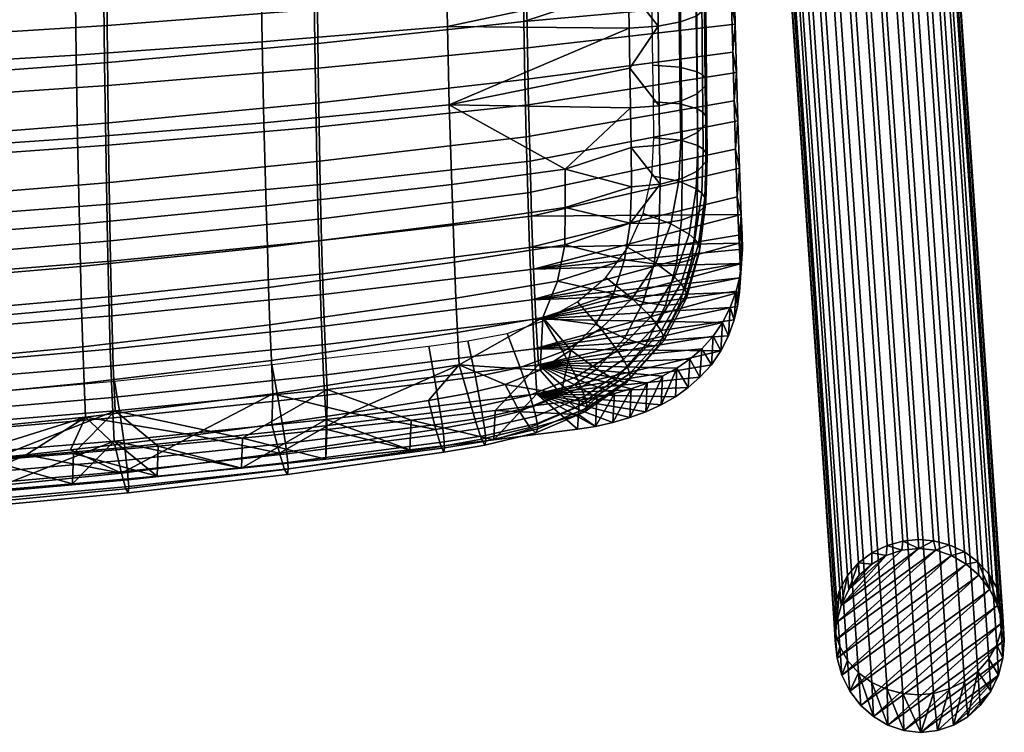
# Model space of a CAD drawing. Header units: millimetres. Extents: x -255 to 255, y -248 to 372.
# Tile 22 of 62: x 127 to 255, y -248 to -155. Entities that reach past the tile are written whole.
import ezdxf

# ---------------------------------------------------------------- set-up
doc = ezdxf.new("R2010")
doc.units = ezdxf.units.MM
for name, color, linetype in [('LDS nozky', 250, 'Continuous'), ('LDS podnoz', 7, 'Continuous'), ('LDS ram', 7, 'Continuous'), ('LDS sedak', 7, 'Continuous')]:
    doc.layers.add(name, color=color, linetype=linetype)

msp = doc.modelspace()

# ---------------------------------------------------------------- meshes
at = {"layer": 'LDS nozky'}
mesh = msp.add_polyface(dxfattribs=at)
corners = [(244.08, -224.34), (242, -223.39, 2.67), (244, -223.2, 2.65), (239.83, -225.27), (237.98, -224.91, 3.21), (239.95, -223.95, 2.85), (241.89, -224.58), (234.96, -229.71), (234.8, -227.87, 4.39), (236.22, -226.24, 3.73), (233.38, -234.01), (233.19, -231.58, 5.94), (233.78, -229.69, 5.14), (233.97, -231.79), (237.97, -226.38), (233.2, -236.32), (233.19, -235.26, 7.52), (233, -233.42, 6.73), (255.21, -236.32), (254.81, -231.35, 6.48), (255, -233.18, 7.27), (254.34, -231.78), (253.2, -227.68, 4.85), (254.22, -229.47, 5.65), (254.98, -234), (250.24, -226.38), (250.02, -224.78, 3.51), (251.78, -226.08, 4.12), (246.28, -224.58), (246, -223.35, 2.77), (248.05, -223.87, 3.05), (248.35, -225.28), (253.31, -229.7), (236.33, -227.85), (251.9, -227.85), (233.2, -236.32), (248.35, -225.28), (233.44, -238.63), (233.38, -234.01), (246.28, -224.58), (235.11, -242.93), (234.07, -240.86), (251.9, -227.85), (233.97, -231.79), (234.96, -229.71), (239.83, -225.27), (236.33, -227.85), (237.97, -226.38), (244.08, -224.34), (241.89, -224.58), (250.24, -226.38), (253.31, -229.7)]
mesh.append_faces([[corners[k] for k in face] for face in [(0, 1, 2, 2), (3, 4, 5, 5), (5, 1, 6, 6), (7, 8, 9, 9), (10, 11, 12, 12), (12, 8, 13, 13), (9, 4, 14, 14), (15, 16, 17, 17), (17, 11, 15, 15), (18, 19, 20, 20), (21, 22, 23, 23), (23, 19, 24, 24), (25, 26, 27, 27), (28, 29, 30, 30), (0, 2, 29, 29), (30, 26, 31, 31), (27, 22, 32, 32), (3, 5, 6, 6), (33, 9, 14, 14), (14, 4, 3, 3), (13, 8, 7, 7), (10, 15, 11, 11), (13, 10, 12, 12), (7, 9, 33, 33), (34, 27, 32, 32), (21, 23, 24, 24), (22, 21, 32, 32), (28, 0, 29, 29), (25, 31, 26, 26), (28, 30, 31, 31), (25, 27, 34, 34), (18, 24, 19, 19), (0, 6, 1, 1), (35, 36, 37, 37), (38, 39, 35, 35), (40, 41, 42, 42), (43, 44, 45, 45), (44, 46, 47, 47), (48, 38, 43, 43), (45, 44, 47, 47), (49, 43, 45, 45), (49, 48, 43, 43), (39, 38, 48, 48), (36, 50, 37, 37), (39, 36, 35, 35), (41, 50, 42, 42), (51, 40, 42, 42)]])
mesh = msp.add_polyface(dxfattribs=at)
corners = [(234.07, -240.86), (234.8, -238.93, 9.15), (233.78, -237.13, 8.35), (233.19, -235.26, 7.52), (233.44, -238.63), (238.17, -246.25), (237.98, -241.82, 10.49), (236.22, -240.53, 9.88), (242.13, -248.05), (242, -243.26, 11.23), (239.95, -242.74, 10.95), (240.06, -247.36), (235.11, -242.93), (244.34, -248.3), (246, -243.22, 11.33), (244, -243.41, 11.35), (248.58, -247.36), (250.02, -241.69, 10.79), (248.05, -242.65, 11.15), (246.53, -248.06), (253.46, -242.93), (253.2, -238.73, 9.61), (251.78, -240.36, 10.27), (255.03, -238.62), (254.81, -235.02, 8.06), (254.22, -236.91, 8.86), (254.44, -240.85), (250.45, -246.26), (255, -233.18, 7.27), (255.21, -236.32), (236.52, -244.79), (233.2, -236.32), (252.08, -244.79), (233.44, -238.63), (250.24, -226.38), (234.07, -240.86), (238.17, -246.25), (236.52, -244.79), (254.34, -231.78), (235.11, -242.93), (253.31, -229.7), (240.06, -247.36), (254.98, -234), (255.21, -236.32), (242.13, -248.05), (246.53, -248.06), (244.34, -248.3), (254.44, -240.85), (248.58, -247.36), (253.46, -242.93), (250.45, -246.26), (255.03, -238.62), (252.08, -244.79)]
mesh.append_faces([[corners[k] for k in face] for face in [(0, 1, 2, 2), (2, 3, 4, 4), (5, 6, 7, 7), (8, 9, 10, 10), (10, 6, 11, 11), (7, 1, 12, 12), (13, 14, 15, 15), (16, 17, 18, 18), (18, 14, 19, 19), (20, 21, 22, 22), (23, 24, 25, 25), (25, 21, 26, 26), (22, 17, 27, 27), (28, 24, 29, 29), (15, 9, 13, 13), (4, 0, 2, 2), (0, 12, 1, 1), (7, 12, 30, 30), (5, 11, 6, 6), (11, 8, 10, 10), (7, 30, 5, 5), (4, 3, 31, 31), (8, 13, 9, 9), (16, 27, 17, 17), (19, 16, 18, 18), (22, 27, 32, 32), (24, 23, 29, 29), (20, 26, 21, 21), (23, 25, 26, 26), (22, 32, 20, 20), (14, 13, 19, 19), (33, 34, 35, 35), (36, 37, 38, 38), (39, 40, 37, 37), (41, 36, 42, 42), (43, 44, 41, 41), (45, 46, 47, 47), (47, 48, 45, 45), (48, 49, 50, 50), (48, 47, 49, 49), (47, 46, 51, 51), (49, 52, 50, 50), (44, 43, 51, 51), (42, 36, 38, 38), (40, 38, 37, 37), (41, 42, 43, 43), (51, 46, 44, 44)]])
at = {"layer": 'LDS podnoz'}
mesh = msp.add_polyface(dxfattribs=at)
corners = [(246, -223.35, 2.77), (244, -223.2, 2.65), (231.72, -44.42, 417.68), (233.72, -44.57, 417.81), (250.02, -224.78, 3.51), (248.05, -223.87, 3.05), (235.76, -45.09, 418.09), (237.73, -46.01, 418.54), (253.2, -227.68, 4.85), (251.78, -226.08, 4.12), (239.49, -47.3, 419.15), (240.92, -48.9, 419.88), (254.81, -231.35, 6.48), (254.22, -229.47, 5.65), (241.94, -50.7, 420.69), (242.53, -52.57, 421.51), (254.81, -235.02, 8.06), (255, -233.18, 7.27), (242.71, -54.41, 422.31), (242.53, -56.25, 423.1), (253.2, -238.73, 9.61), (254.22, -236.91, 8.86), (241.94, -58.14, 423.89), (240.92, -59.96, 424.65), (250.02, -241.69, 10.79), (251.78, -240.36, 10.27), (239.49, -61.59, 425.31), (237.73, -62.92, 425.83), (246, -243.22, 11.33), (248.05, -242.65, 11.15), (235.76, -63.88, 426.18), (233.72, -64.44, 426.36), (242, -243.26, 11.23), (244, -243.41, 11.35), (231.72, -64.63, 426.39), (229.71, -64.48, 426.26), (237.98, -241.82, 10.49), (239.95, -242.74, 10.95), (227.67, -63.96, 425.98), (225.7, -63.05, 425.53), (234.8, -238.93, 9.15), (236.22, -240.53, 9.88), (223.94, -61.75, 424.92), (222.51, -60.15, 424.19), (233.19, -235.26, 7.52), (233.78, -237.13, 8.35), (221.49, -58.36, 423.38), (220.9, -56.48, 422.56), (233.19, -231.58, 5.94), (233, -233.42, 6.73), (220.72, -54.64, 421.76), (220.9, -52.8, 420.97), (234.8, -227.87, 4.39), (233.78, -229.69, 5.14), (221.49, -50.92, 420.18), (222.51, -49.1, 419.42), (237.98, -224.91, 3.21), (236.22, -226.24, 3.73), (223.94, -47.47, 418.76), (225.7, -46.14, 418.24), (242, -223.39, 2.67), (239.95, -223.95, 2.85), (227.67, -45.18, 417.89), (229.71, -44.61, 417.71), (189.6, -94.07, 456.67), (188.96, -93.78, 458.82), (171.18, -111.83, 455.93), (171.83, -112.13, 453.78), (189.94, -93.72, 452.37), (189.93, -94.04, 454.48), (172.15, -112.1, 451.59), (172.17, -111.77, 449.48), (189.68, -93.15, 450.46), (171.91, -111.21, 447.57), (188.02, -93.17, 460.79), (170.24, -111.23, 457.9)]
mesh.append_faces([[corners[k] for k in face] for face in [(0, 1, 2, 3), (4, 5, 6, 7), (5, 0, 3, 6), (8, 9, 10, 11), (12, 13, 14, 15), (13, 8, 11, 14), (9, 4, 7, 10), (16, 17, 18, 19), (20, 21, 22, 23), (21, 16, 19, 22), (24, 25, 26, 27), (28, 29, 30, 31), (29, 24, 27, 30), (25, 20, 23, 26), (17, 12, 15, 18), (32, 33, 34, 35), (36, 37, 38, 39), (37, 32, 35, 38), (40, 41, 42, 43), (44, 45, 46, 47), (45, 40, 43, 46), (41, 36, 39, 42), (48, 49, 50, 51), (52, 53, 54, 55), (53, 48, 51, 54), (56, 57, 58, 59), (60, 61, 62, 63), (1, 60, 63, 2), (61, 56, 59, 62), (57, 52, 55, 58), (49, 44, 47, 50), (33, 28, 31, 34), (64, 65, 66, 67), (68, 69, 70, 71), (72, 68, 71, 73), (69, 64, 67, 70), (65, 74, 75, 66)]])
at = {"layer": 'LDS ram'}
mesh = msp.add_polyface(dxfattribs=at)
corners = [(166.33, -184.27, 456.55), (193.67, -181.1, 459.46), (193.92, -188, 456.38), (166.53, -191.27, 453.26), (166.15, -176.95, 459.08), (193.46, -173.93, 461.88), (166, -169.43, 460.98), (193.28, -166.59, 463.74), (165.88, -161.81, 462.42), (193.12, -159.15, 465.18), (165.77, -154.14, 463.49), (192.99, -151.66, 466.28), (165.6, -138.7, 464.8), (192.77, -136.6, 467.73), (165.46, -123.18, 465.26), (192.6, -121.45, 468.37), (165.37, -107.68, 465.06), (192.47, -106.29, 468.38), (138.83, -186.96, 454.07), (139, -194.04, 450.6), (138.69, -179.5, 456.69), (138.57, -171.84, 458.62), (138.47, -164.07, 460.06), (138.39, -156.24, 461.11), (138.25, -140.49, 462.3), (138.15, -124.66, 462.6), (138.08, -108.86, 462.22), (111.1, -181.6, 454.72), (111.21, -189.16, 452.04), (111.01, -173.81, 456.68), (110.93, -165.92, 458.12), (110.87, -157.97, 459.14), (110.76, -141.96, 460.24), (110.69, -125.88, 460.41), (110.64, -109.83, 459.88), (219.58, -124.03, 471.72), (219.9, -143.3, 470.16), (219.42, -111.14, 472.12), (165.88, -181.45, 463.94), (166.08, -188.65, 460.92), (193.4, -185.16, 463.62), (193.17, -178.05, 466.39), (165.71, -173.98, 466.29), (192.97, -170.73, 468.56), (165.56, -166.36, 468.07), (192.79, -163.27, 470.25), (165.43, -158.65, 469.39), (192.64, -155.74, 471.54), (165.21, -143.09, 471.09), (192.39, -140.54, 473.27), (165.04, -127.45, 471.9), (192.19, -125.28, 474.17), (164.91, -111.78, 472.03), (192.03, -109.98, 474.41), (138.45, -184.33, 461.86), (138.61, -191.6, 458.62), (138.3, -176.74, 464.35), (138.18, -168.99, 466.21), (138.07, -161.12, 467.56), (137.89, -145.24, 469.23), (137.75, -129.3, 469.95), (137.64, -113.31, 469.99), (110.89, -186.69, 460.15), (111.03, -194.02, 456.73), (110.78, -179.01, 462.76), (110.68, -171.14, 464.68), (110.59, -163.15, 466.05), (110.45, -147.01, 467.7), (110.33, -130.81, 468.35), (110.25, -114.56, 468.31), (110.19, -98.35, 467.75), (137.56, -97.35, 469.51), (219.7, -153.3, 473.85), (219.86, -159.71, 472.74), (219.56, -146.86, 474.76), (219.44, -140.4, 475.49), (219.33, -133.91, 476.07), (219.23, -127.42, 476.53), (219.14, -120.92, 476.85), (219.05, -114.42, 477.05), (218.98, -107.91, 477.14), (218.92, -101.4, 477.12), (193.68, -191.96, 460.19), (220.7, -184.58, 465.28)]
mesh.append_faces([[corners[k] for k in face] for face in [(0, 1, 2, 3), (4, 5, 1, 0), (6, 7, 5, 4), (8, 9, 7, 6), (10, 11, 9, 8), (12, 13, 11, 10), (14, 15, 13, 12), (16, 17, 15, 14), (18, 0, 3, 19), (20, 4, 0, 18), (21, 6, 4, 20), (22, 8, 6, 21), (23, 10, 8, 22), (24, 12, 10, 23), (25, 14, 12, 24), (26, 16, 14, 25), (27, 20, 18, 28), (29, 21, 20, 27), (30, 22, 21, 29), (31, 23, 22, 30), (32, 24, 23, 31), (33, 25, 24, 32), (34, 26, 25, 33), (13, 15, 35, 35), (11, 13, 36, 36), (37, 15, 17, 17), (38, 39, 40, 41), (42, 38, 41, 43), (44, 42, 43, 45), (46, 44, 45, 47), (48, 46, 47, 49), (50, 48, 49, 51), (52, 50, 51, 53), (54, 55, 39, 38), (56, 54, 38, 42), (57, 56, 42, 44), (58, 57, 44, 46), (59, 58, 46, 48), (60, 59, 48, 50), (61, 60, 50, 52), (62, 63, 55, 54), (64, 62, 54, 56), (65, 64, 56, 57), (66, 65, 57, 58), (67, 66, 58, 59), (68, 67, 59, 60), (69, 68, 60, 61), (70, 69, 61, 71), (72, 47, 45, 73), (74, 75, 49, 49), (76, 77, 49, 49), (78, 79, 51, 51), (80, 81, 53, 53), (82, 83, 40, 40), (47, 74, 49, 49), (77, 51, 49, 49), (51, 79, 53, 53)]])
mesh = msp.add_polyface(dxfattribs=at)
corners = [(221.09, -183.47, 460.31), (193.92, -188, 456.38), (220.97, -180.85, 461.46), (193.67, -181.1, 459.46), (220.73, -174.82, 463.72), (220.33, -162.39, 467.1), (220.52, -168.65, 465.58), (193.46, -173.93, 461.88), (193.28, -166.59, 463.74), (220.03, -149.7, 469.35), (220.17, -156.06, 468.34), (193.12, -159.15, 465.18), (192.99, -151.66, 466.28), (219.9, -143.3, 470.16), (192.77, -136.6, 467.73), (219.78, -136.89, 470.82), (219.67, -130.46, 471.34), (219.58, -124.03, 471.72), (219.49, -117.59, 471.98), (192.6, -121.45, 468.37), (219.42, -111.14, 472.12), (192.47, -106.29, 468.38), (219.35, -104.7, 472.16), (221.11, -185.39, 459.39), (220.99, -187.26, 458.41), (220.83, -187.2, 464.06), (220.7, -184.58, 465.28), (193.68, -191.96, 460.19), (220.45, -178.55, 467.71), (193.4, -185.16, 463.62), (220.03, -166.08, 471.38), (192.97, -170.73, 468.56), (193.17, -178.05, 466.39), (220.22, -172.37, 469.72), (219.86, -159.71, 472.74), (192.79, -163.27, 470.25), (192.39, -140.54, 473.27), (219.44, -140.4, 475.49), (219.33, -133.91, 476.07), (192.03, -109.98, 474.41), (219.05, -114.42, 477.05), (218.98, -107.91, 477.14), (192.19, -125.28, 474.17), (219.23, -127.42, 476.53), (219.14, -120.92, 476.85), (192.64, -155.74, 471.54), (219.7, -153.3, 473.85), (219.56, -146.86, 474.76), (220.85, -189.11, 463.09), (220.73, -174.82, 463.72), (220.45, -178.55, 467.71), (220.97, -180.85, 461.46), (220.7, -184.58, 465.28), (220.96, -185.34, 462.19), (221.09, -183.47, 460.31), (220.83, -187.2, 464.06), (220.22, -172.37, 469.72), (220.52, -168.65, 465.58), (220.33, -162.39, 467.1), (220.03, -166.08, 471.38), (219.86, -159.71, 472.74), (220.17, -156.06, 468.34), (220.03, -149.7, 469.35), (219.9, -143.3, 470.16), (219.56, -146.86, 474.76), (219.7, -153.3, 473.85), (219.78, -136.89, 470.82), (219.44, -140.4, 475.49), (218.98, -107.91, 477.14), (219.42, -111.14, 472.12), (219.35, -104.7, 472.16), (219.58, -124.03, 471.72), (219.23, -127.42, 476.53), (219.67, -130.46, 471.34), (219.49, -117.59, 471.98), (219.14, -120.92, 476.85), (219.33, -133.91, 476.07), (219.05, -114.42, 477.05), (220.85, -189.11, 463.09), (221.11, -185.39, 459.39), (220.73, -190.98, 462.06), (220.99, -187.26, 458.41)]
mesh.append_faces([[corners[k] for k in face] for face in [(0, 1, 2, 2), (2, 3, 4, 4), (5, 6, 7, 8), (9, 10, 11, 12), (10, 5, 8, 11), (6, 4, 3, 7), (13, 14, 15, 15), (16, 14, 17, 17), (14, 16, 15, 15), (18, 19, 20, 20), (21, 22, 20, 20), (19, 18, 17, 17), (12, 13, 9, 9), (23, 24, 1, 1), (0, 23, 1, 1), (1, 3, 2, 2), (25, 26, 27, 27), (26, 28, 29, 29), (30, 31, 32, 33), (34, 35, 31, 30), (33, 32, 29, 28), (36, 37, 38, 38), (39, 40, 41, 41), (42, 43, 44, 44), (45, 46, 47, 47), (25, 27, 48, 48), (49, 50, 51, 51), (51, 52, 53, 53), (51, 53, 54, 54), (53, 52, 55, 55), (56, 50, 49, 49), (52, 51, 50, 50), (57, 56, 49, 49), (57, 58, 59, 59), (60, 58, 61, 61), (62, 63, 64, 64), (56, 57, 59, 59), (65, 61, 62, 62), (65, 60, 61, 61), (66, 67, 63, 63), (68, 69, 70, 70), (71, 72, 73, 73), (59, 58, 60, 60), (74, 75, 71, 71), (66, 73, 76, 76), (74, 69, 77, 77), (67, 66, 76, 76), (65, 62, 64, 64), (64, 63, 67, 67), (68, 77, 69, 69), (77, 75, 74, 74), (73, 72, 76, 76), (71, 75, 72, 72), (55, 78, 53, 53), (79, 53, 78, 78), (78, 80, 81, 81), (53, 79, 54, 54), (81, 79, 78, 78)]])
mesh = msp.add_polyface(dxfattribs=at)
corners = [(122.86, -216.86, 436.18), (111.89, -213.71, 432.1), (122.95, -212.89, 433.15), (134, -212, 434.3), (145.03, -211.03, 435.55), (144.91, -214.95, 438.63), (133.89, -215.94, 437.36), (166.88, -212.73, 441.48), (156.04, -209.98, 436.89), (167.02, -208.86, 438.33), (177.99, -207.66, 439.87), (177.83, -211.5, 443.05), (155.91, -213.88, 440), (188.76, -210.2, 444.72), (188.93, -206.38, 441.51), (199.85, -205.03, 443.24), (199.76, -206.92, 444.87), (111.81, -217.69, 435.11), (199.66, -208.82, 446.5), (166.78, -197.78, 449.12), (194.21, -194.48, 452.53), (194.55, -200.42, 447.87), (167.06, -203.66, 444.12), (166.53, -191.27, 453.26), (193.92, -188, 456.38), (139.2, -200.58, 446.22), (139.43, -206.41, 440.93), (139, -194.04, 450.6), (111.5, -202.87, 443.84), (111.68, -208.67, 438.32), (111.34, -196.32, 448.42), (111.21, -189.16, 452.04), (138.83, -186.96, 454.07), (199.85, -205.03, 443.24), (202.17, -204.67, 443.7), (188.93, -206.38, 441.51), (177.99, -207.66, 439.87), (167.02, -208.86, 438.33), (156.04, -209.98, 436.89), (145.03, -211.03, 435.55), (134, -212, 434.3), (122.95, -212.89, 433.15), (111.89, -213.71, 432.1), (166.59, -201.78, 452.6), (166.9, -207.54, 447.37), (194.35, -204.21, 451.2), (193.99, -198.34, 456.05), (166.32, -195.45, 457.13), (193.68, -191.96, 460.19), (166.08, -188.65, 460.92), (193.4, -185.16, 463.62), (139.04, -204.69, 449.67), (139.3, -210.36, 444.12), (138.81, -198.41, 454.54), (138.61, -191.6, 458.62), (111.37, -207.07, 447.27), (111.57, -212.68, 441.46), (111.18, -200.84, 452.41), (111.03, -194.02, 456.73), (201.99, -208.45, 446.96), (204.26, -207.95, 447.58), (199.66, -208.82, 446.5), (206.45, -207.32, 448.33), (188.76, -210.2, 444.72), (177.83, -211.5, 443.05), (166.88, -212.73, 441.48), (144.91, -214.95, 438.63), (155.91, -213.88, 440), (122.86, -216.86, 436.18), (133.89, -215.94, 437.36), (111.81, -217.69, 435.11)]
mesh.append_faces([[corners[k] for k in face] for face in [(0, 1, 2, 2), (3, 4, 5, 5), (3, 6, 2, 2), (7, 8, 9, 9), (9, 10, 11, 11), (8, 12, 4, 4), (13, 10, 14, 14), (14, 15, 16, 16), (17, 1, 0, 0), (6, 3, 5, 5), (8, 7, 12, 12), (12, 5, 4, 4), (6, 0, 2, 2), (7, 9, 11, 11), (16, 18, 13, 13), (14, 16, 13, 13), (11, 10, 13, 13), (19, 20, 21, 22), (23, 24, 20, 19), (25, 19, 22, 26), (27, 23, 19, 25), (28, 25, 26, 29), (30, 27, 25, 28), (31, 32, 27, 30), (33, 21, 34, 34), (21, 33, 35, 35), (22, 21, 35, 36), (22, 36, 37, 37), (26, 38, 39, 39), (26, 40, 41, 41), (26, 39, 40, 40), (22, 37, 38, 38), (29, 41, 42, 42), (26, 22, 38, 38), (41, 29, 26, 26), (43, 44, 45, 46), (47, 43, 46, 48), (49, 47, 48, 50), (51, 52, 44, 43), (53, 51, 43, 47), (54, 53, 47, 49), (55, 56, 52, 51), (57, 55, 51, 53), (58, 57, 53, 54), (59, 60, 45, 45), (61, 59, 45, 45), (60, 62, 45, 45), (45, 63, 61, 61), (44, 64, 63, 45), (44, 65, 64, 64), (52, 66, 67, 67), (52, 68, 69, 69), (52, 69, 66, 66), (44, 67, 65, 65), (56, 70, 68, 68), (52, 67, 44, 44), (68, 52, 56, 56)]])
mesh = msp.add_polyface(dxfattribs=at)
corners = [(220.99, -187.26, 458.41), (220.72, -189.09, 457.37), (194.21, -194.48, 452.53), (214.27, -199.69, 449.22), (194.55, -200.42, 447.87), (215.81, -198.36, 450.49), (212.57, -200.88, 448.02), (217.29, -196.71, 451.94), (219.53, -192.96, 454.85), (218.53, -194.91, 453.4), (220.29, -190.86, 456.27), (210.72, -201.92, 446.91), (202.17, -204.67, 443.7), (204.44, -204.19, 444.3), (208.73, -202.82, 445.91), (206.63, -203.57, 445.04), (193.92, -188, 456.38), (220.85, -189.11, 463.09), (193.68, -191.96, 460.19), (220.73, -190.98, 462.06), (215.59, -202.06, 453.88), (217.07, -200.42, 455.36), (194.35, -204.21, 451.2), (214.06, -203.41, 452.59), (218.3, -198.62, 456.87), (193.99, -198.34, 456.05), (219.29, -196.67, 458.36), (220.04, -194.57, 459.83), (220.47, -192.81, 460.97), (212.38, -204.6, 451.37), (208.55, -206.56, 449.22), (210.53, -205.65, 450.24), (206.45, -207.32, 448.33), (219.29, -196.67, 458.36), (219.53, -192.96, 454.85), (220.04, -194.57, 459.83), (220.47, -192.81, 460.97), (220.29, -190.86, 456.27), (218.53, -194.91, 453.4), (218.3, -198.62, 456.87), (215.81, -198.36, 450.49), (217.29, -196.71, 451.94), (217.07, -200.42, 455.36), (215.59, -202.06, 453.88), (220.72, -189.09, 457.37), (220.99, -187.26, 458.41), (220.73, -190.98, 462.06), (208.55, -206.56, 449.22), (206.45, -207.32, 448.33), (208.73, -202.82, 445.91), (210.53, -205.65, 450.24), (210.72, -201.92, 446.91), (204.26, -207.95, 447.58), (206.63, -203.57, 445.04), (199.76, -206.92, 444.87), (201.99, -208.45, 446.96), (199.66, -208.82, 446.5), (199.85, -205.03, 443.24), (202.17, -204.67, 443.7), (204.44, -204.19, 444.3), (212.57, -200.88, 448.02), (214.27, -199.69, 449.22), (214.06, -203.41, 452.59), (212.38, -204.6, 451.37)]
mesh.append_faces([[corners[k] for k in face] for face in [(0, 1, 2, 2), (3, 4, 5, 5), (4, 3, 6, 6), (4, 7, 5, 5), (2, 8, 9, 9), (4, 9, 7, 7), (2, 10, 8, 8), (1, 10, 2, 2), (4, 6, 11, 11), (12, 4, 13, 13), (4, 14, 15, 15), (4, 2, 9, 9), (4, 15, 13, 13), (0, 2, 16, 16), (4, 11, 14, 14), (17, 18, 19, 19), (20, 21, 22, 22), (22, 23, 20, 20), (22, 21, 24, 24), (25, 26, 27, 27), (25, 24, 26, 26), (25, 27, 28, 28), (19, 25, 28, 28), (23, 22, 29, 29), (22, 30, 31, 31), (30, 22, 32, 32), (24, 25, 22, 22), (25, 19, 18, 18), (29, 22, 31, 31), (33, 34, 35, 35), (36, 35, 37, 37), (38, 33, 39, 39), (40, 41, 42, 42), (38, 34, 33, 33), (41, 38, 39, 39), (40, 42, 43, 43), (41, 39, 42, 42), (34, 37, 35, 35), (37, 44, 36, 36), (44, 45, 46, 46), (46, 36, 44, 44), (47, 48, 49, 49), (50, 47, 51, 51), (52, 53, 48, 48), (54, 55, 56, 56), (57, 58, 54, 54), (55, 54, 58, 58), (59, 52, 55, 55), (58, 59, 55, 55), (60, 61, 62, 62), (61, 40, 43, 43), (60, 62, 63, 63), (62, 61, 43, 43), (53, 49, 48, 48), (50, 60, 63, 63), (51, 60, 50, 50), (49, 51, 47, 47), (53, 52, 59, 59)]])
at = {"layer": 'LDS sedak'}
mesh = msp.add_polyface(dxfattribs=at)
corners = [(159.79, -199.86, 477.52), (159.99, -204.2, 474.49), (184.22, -200.42, 476.89), (184.01, -196.21, 479.65), (135.41, -202.83, 475.45), (135.58, -207.25, 472.19), (159.6, -195.23, 480.19), (183.81, -191.75, 482.07), (135.24, -198.08, 478.34), (110.75, -200.38, 476.67), (110.89, -205.22, 473.61), (159.43, -190.35, 482.5), (183.62, -187.08, 484.17), (135.08, -193.05, 480.83), (110.61, -195.24, 479.32), (159.26, -185.12, 484.51), (183.44, -182.07, 486.01), (134.93, -187.65, 482.99), (110.49, -189.71, 481.6), (159.1, -179.75, 486.18), (183.26, -176.94, 487.56), (134.79, -182.11, 484.77), (110.37, -184.03, 483.47), (158.82, -168.94, 488.71), (182.95, -166.57, 489.93), (134.55, -170.94, 487.43), (110.17, -172.6, 486.24), (158.6, -158.38, 490.46), (182.7, -156.37, 491.61), (134.37, -160.1, 489.23), (110.02, -161.53, 488.09), (158.43, -148.06, 491.66), (182.48, -146.34, 492.79), (134.23, -149.54, 490.45), (109.91, -150.77, 489.32), (158.14, -127.76, 492.98), (182.13, -126.58, 494.15), (134, -128.78, 491.75), (109.73, -129.63, 490.6), (157.96, -107.77, 493.27), (181.9, -107.06, 494.48), (133.86, -108.37, 492), (109.63, -108.87, 490.82), (157.86, -88.06, 492.84), (181.76, -87.84, 494.1), (133.79, -88.24, 491.53), (109.58, -88.39, 490.32), (157.8, -68.6, 491.96), (181.66, -68.89, 493.27), (133.75, -68.35, 490.6), (109.56, -68.14, 489.35), (157.76, -49.32, 490.81), (181.6, -50.1, 492.18), (198.05, -174.97, 488.32), (185.3, -204.17, 473.88), (190.21, -202.98, 474.68), (194.78, -201.12, 475.99), (180.24, -205.07, 473.3), (195.11, -194.28, 480.62), (197.04, -189.54, 483.07), (206.3, -151.34, 492.91), (170.05, -206.71, 472.18), (159.86, -208.22, 471.07), (205.82, -118.19, 495.34), (205.24, -78.89, 494.82), (205.03, -64.51, 494.13), (139.36, -202.55, 451.47), (140.12, -207.26, 448.64), (116.88, -209.27, 446.51), (116.24, -204.6, 449.5), (159.85, -200.41, 453.52), (160.73, -205.12, 450.87), (181.13, -202.71, 453.38), (181.77, -206.56, 452.97), (161.38, -209.05, 450.33), (180.27, -198, 455.83), (186.35, -201.99, 454.11), (187.07, -205.8, 453.75), (185.38, -197.33, 456.47), (193.44, -204.41, 455.06), (193.88, -205.88, 455.58), (187.33, -207.34, 454.21), (192.19, -200.78, 455.23), (190.47, -196.34, 457.33), (186.4, -207.92, 469.65), (192.09, -206.51, 470.72)]
mesh.append_faces([[corners[k] for k in face] for face in [(0, 1, 2, 3), (4, 5, 1, 0), (6, 0, 3, 7), (8, 4, 0, 6), (9, 10, 4, 8), (11, 6, 7, 12), (13, 8, 6, 11), (14, 9, 8, 13), (15, 11, 12, 16), (17, 13, 11, 15), (18, 14, 13, 17), (19, 15, 16, 20), (21, 17, 15, 19), (22, 18, 17, 21), (23, 19, 20, 24), (25, 21, 19, 23), (26, 22, 21, 25), (27, 23, 24, 28), (29, 25, 23, 27), (30, 26, 25, 29), (31, 27, 28, 32), (33, 29, 27, 31), (34, 30, 29, 33), (35, 31, 32, 36), (37, 33, 31, 35), (38, 34, 33, 37), (39, 35, 36, 40), (41, 37, 35, 39), (42, 38, 37, 41), (43, 39, 40, 44), (45, 41, 39, 43), (46, 42, 41, 45), (47, 43, 44, 48), (49, 45, 43, 47), (50, 46, 45, 49), (51, 47, 48, 52), (20, 53, 24, 24), (2, 54, 55, 55), (56, 2, 55, 55), (57, 54, 2, 2), (2, 58, 3, 3), (3, 58, 59, 7), (60, 32, 28, 28), (61, 57, 2, 2), (62, 61, 1, 1), (61, 2, 1, 1), (63, 40, 36, 36), (64, 48, 44, 44), (65, 52, 48, 48), (66, 67, 68, 69), (70, 71, 67, 66), (72, 73, 74, 71), (75, 72, 71, 70), (76, 77, 73, 72), (78, 76, 72, 75), (79, 80, 81, 77), (82, 79, 77, 76), (83, 82, 76, 78), (55, 54, 84, 85)]])
mesh = msp.add_polyface(dxfattribs=at)
corners = [(206.15, -140.83, 494.05), (206.07, -135.55, 494.48), (182.48, -146.34, 492.79), (206.23, -146.09, 493.52), (206.3, -151.34, 492.91), (205.94, -126.87, 495.02), (182.13, -126.58, 494.15), (181.9, -107.06, 494.48), (205.82, -118.19, 495.34), (205.69, -109.49, 495.48), (182.95, -166.57, 489.93), (206.46, -161.8, 491.32), (206.38, -156.58, 492.18), (182.7, -156.37, 491.61), (213.07, -155.78, 489.44), (210.14, -156.34, 491.46), (210.27, -166.71, 489.59), (213.19, -166.06, 487.57), (215.11, -155.02, 486.52), (215.22, -165.17, 484.69), (216.18, -154.15, 483.13), (216.28, -164.15, 481.34), (216.33, -153.72, 481.39), (216.43, -163.64, 479.63), (216.21, -153.3, 479.69), (216.31, -163.15, 477.95), (215.81, -152.91, 478.08), (215.91, -162.68, 476.37), (215.12, -152.56, 476.62), (215.23, -162.27, 474.94), (212.85, -152.04, 474.35), (212.97, -161.66, 472.71), (209.31, -151.86, 473.29), (209.45, -161.43, 471.69), (212.95, -145.42, 490.78), (210, -145.88, 492.82), (214.99, -144.78, 487.85), (216.07, -144.07, 484.43), (216.22, -143.72, 482.67), (216.09, -143.37, 480.96), (215.69, -143.05, 479.33), (215, -142.77, 477.85), (212.72, -142.35, 475.54), (209.17, -142.21, 474.45), (212.82, -135.01, 491.75), (209.86, -135.38, 493.78), (214.88, -134.51, 488.8), (215.96, -133.96, 485.36), (216.11, -133.68, 483.59), (215.99, -133.41, 481.86), (215.58, -133.16, 480.22), (214.89, -132.95, 478.73), (212.59, -132.63, 476.39), (209.03, -132.54, 475.26), (212.62, -117.85, 492.63), (209.64, -118.07, 494.66), (214.69, -117.57, 489.67), (215.78, -117.27, 486.21), (215.93, -117.12, 484.43), (215.81, -116.98, 482.69), (215.4, -116.85, 481.03), (214.7, -116.75, 479.52), (212.39, -116.6, 477.13), (208.79, -116.58, 475.97), (212.41, -100.64, 492.75), (209.4, -100.7, 494.78)]
mesh.append_faces([[corners[k] for k in face] for face in [(0, 1, 2, 2), (2, 3, 0, 0), (4, 3, 2, 2), (5, 6, 1, 1), (7, 8, 9, 9), (8, 6, 5, 5), (10, 11, 12, 12), (13, 10, 12, 12), (13, 12, 4, 4), (6, 2, 1, 1), (14, 15, 16, 17), (18, 14, 17, 19), (20, 18, 19, 21), (22, 20, 21, 23), (24, 22, 23, 25), (26, 24, 25, 27), (28, 26, 27, 29), (30, 28, 29, 31), (32, 30, 31, 33), (34, 35, 15, 14), (36, 34, 14, 18), (37, 36, 18, 20), (38, 37, 20, 22), (39, 38, 22, 24), (40, 39, 24, 26), (41, 40, 26, 28), (42, 41, 28, 30), (43, 42, 30, 32), (44, 45, 35, 34), (46, 44, 34, 36), (47, 46, 36, 37), (48, 47, 37, 38), (49, 48, 38, 39), (50, 49, 39, 40), (51, 50, 40, 41), (52, 51, 41, 42), (53, 52, 42, 43), (54, 55, 45, 44), (56, 54, 44, 46), (57, 56, 46, 47), (58, 57, 47, 48), (59, 58, 48, 49), (60, 59, 49, 50), (61, 60, 50, 51), (62, 61, 51, 52), (63, 62, 52, 53), (64, 65, 55, 54), (15, 12, 11, 11), (35, 3, 4, 4), (35, 0, 3, 3), (45, 5, 1, 1), (55, 9, 8, 8), (55, 8, 5, 5), (45, 1, 0, 0), (15, 4, 12, 12), (16, 15, 11, 11), (55, 5, 45, 45), (35, 45, 0, 0), (4, 15, 35, 35)]])
mesh = msp.add_polyface(dxfattribs=at)
corners = [(197.04, -189.54, 483.07), (205.77, -186.78, 484.23), (197.98, -184.82, 485.11), (206.52, -181.99, 486.15), (198.05, -174.97, 488.32), (206.68, -177.24, 487.72), (206.61, -172.15, 489.13), (198.05, -179.94, 486.85), (183.44, -182.07, 486.01), (183.62, -187.08, 484.17), (183.26, -176.94, 487.56), (206.53, -166.99, 490.31), (206.46, -161.8, 491.32), (182.95, -166.57, 489.93), (215.39, -184.72, 471.29), (215.58, -185.32, 472.87), (213.85, -191.21, 469.94), (213.6, -190.57, 468.41), (214.93, -184.09, 469.83), (213.08, -189.83, 467.04), (214.18, -183.42, 468.55), (212.28, -189.02, 465.87), (211.8, -182.06, 466.72), (209.82, -187.2, 464.34), (208.2, -180.73, 466.19), (206.21, -185.18, 464.23), (213.18, -181.59, 483.17), (210.27, -182.02, 485.26), (209.61, -187.29, 483.1), (212.54, -187.24, 480.83), (215.18, -180.8, 480.28), (214.52, -186.73, 477.84), (216.22, -179.78, 476.98), (215.49, -185.86, 474.52), (216.36, -179.22, 475.32), (216.22, -178.65, 473.7), (215.81, -178.08, 472.2), (215.11, -177.53, 470.84), (212.83, -176.54, 468.81), (209.31, -175.81, 468), (213.29, -176.19, 484.99), (210.39, -176.93, 486.98), (215.31, -175.18, 482.15), (216.36, -174.02, 478.87), (216.51, -173.44, 477.19), (216.39, -172.87, 475.56), (216, -172.35, 474.02), (215.32, -171.87, 472.62), (213.08, -171.17, 470.46), (209.59, -170.89, 469.49), (213.25, -171.16, 486.39), (210.33, -171.85, 488.4), (215.27, -170.2, 483.52), (216.33, -169.12, 480.2), (216.48, -168.57, 478.51), (216.36, -168.04, 476.85), (215.96, -167.54, 475.29), (215.28, -167.1, 473.87), (213.03, -166.44, 471.67), (209.52, -166.19, 470.67), (213.19, -166.06, 487.57), (210.27, -166.71, 489.59), (215.22, -165.17, 484.69), (216.28, -164.15, 481.34), (216.43, -163.64, 479.63), (216.31, -163.15, 477.95), (215.91, -162.68, 476.37), (215.23, -162.27, 474.94), (212.97, -161.66, 472.71), (209.45, -161.43, 471.69)]
mesh.append_faces([[corners[k] for k in face] for face in [(0, 1, 2, 2), (2, 1, 3, 3), (4, 5, 6, 6), (3, 5, 7, 7), (4, 7, 5, 5), (7, 8, 9, 2), (2, 3, 7, 7), (4, 10, 8, 7), (11, 4, 6, 6), (11, 12, 13, 13), (4, 11, 13, 13), (14, 15, 16, 17), (18, 14, 17, 19), (20, 18, 19, 21), (22, 20, 21, 23), (24, 22, 23, 25), (26, 27, 28, 29), (30, 26, 29, 31), (32, 30, 31, 33), (34, 32, 33, 15), (35, 34, 15, 14), (36, 35, 14, 18), (37, 36, 18, 20), (38, 37, 20, 22), (39, 38, 22, 24), (40, 41, 27, 26), (42, 40, 26, 30), (43, 42, 30, 32), (44, 43, 32, 34), (45, 44, 34, 35), (46, 45, 35, 36), (47, 46, 36, 37), (48, 47, 37, 38), (49, 48, 38, 39), (50, 51, 41, 40), (52, 50, 40, 42), (53, 52, 42, 43), (54, 53, 43, 44), (55, 54, 44, 45), (56, 55, 45, 46), (57, 56, 46, 47), (58, 57, 47, 48), (59, 58, 48, 49), (60, 61, 51, 50), (62, 60, 50, 52), (63, 62, 52, 53), (64, 63, 53, 54), (65, 64, 54, 55), (66, 65, 55, 56), (67, 66, 56, 57), (68, 67, 57, 58), (69, 68, 58, 59), (6, 5, 41, 41), (61, 12, 11, 11), (11, 6, 51, 61), (28, 27, 3, 1), (41, 3, 27, 27), (3, 41, 5, 5), (51, 6, 41, 41)]])
mesh = msp.add_polyface(dxfattribs=at)
corners = [(205.77, -186.78, 484.23), (197.04, -189.54, 483.07), (204.31, -191.2, 482.12), (201.99, -195.17, 479.9), (195.11, -194.28, 480.62), (198.78, -198.52, 477.78), (184.22, -200.42, 476.89), (194.78, -201.12, 475.99), (183.81, -191.75, 482.07), (197.98, -184.82, 485.11), (183.62, -187.08, 484.17), (194.46, -208.77, 459.08), (194.21, -209.3, 462.57), (187.58, -210.91, 461.18), (187.7, -210.37, 457.64), (194.4, -208.07, 457.64), (187.65, -209.64, 456.2), (194.2, -207.11, 456.46), (187.53, -208.63, 455.05), (193.88, -205.88, 455.58), (187.33, -207.34, 454.21), (199.37, -206.02, 468.73), (197.46, -204.23, 472.54), (192.09, -206.51, 470.72), (193.42, -208.58, 466.57), (200.5, -206.6, 464.92), (200.89, -206.06, 461.48), (200.81, -205.4, 460.01), (200.54, -204.5, 458.76), (200.1, -203.37, 457.79), (199.48, -202.01, 457.14), (193.44, -204.41, 455.06), (197.72, -198.71, 456.97), (192.19, -200.78, 455.23), (195.28, -194.67, 458.61), (190.47, -196.34, 457.33), (204.53, -202.41, 471.62), (202.14, -201.02, 474.99), (205.99, -202.77, 468.04), (206.52, -202.2, 464.64), (206.45, -201.58, 463.11), (206.14, -200.77, 461.78), (205.61, -199.76, 460.67), (204.86, -198.58, 459.84), (202.68, -195.71, 459.22), (199.63, -192.25, 460.27), (208.49, -197.87, 474.89), (205.75, -196.97, 477.81), (210.2, -197.96, 471.54), (210.89, -197.32, 468.16), (210.85, -196.75, 466.58), (210.55, -196.03, 465.14), (209.99, -195.17, 463.89), (209.18, -194.17, 462.87), (206.77, -191.82, 461.76), (203.33, -189.07, 462.2), (211.1, -192.7, 478.06), (208.19, -192.3, 480.6), (212.98, -192.49, 474.91), (213.83, -191.75, 471.56), (213.85, -191.21, 469.94), (213.6, -190.57, 468.41), (213.08, -189.83, 467.04), (212.28, -189.02, 465.87), (209.82, -187.2, 464.34), (206.21, -185.18, 464.23), (212.54, -187.24, 480.83), (209.61, -187.29, 483.1), (214.52, -186.73, 477.84), (215.49, -185.86, 474.52), (215.58, -185.32, 472.87), (190.21, -202.98, 474.68)]
mesh.append_faces([[corners[k] for k in face] for face in [(0, 1, 2, 2), (3, 4, 5, 5), (3, 2, 4, 4), (6, 7, 4, 4), (4, 7, 5, 5), (8, 1, 9, 10), (4, 2, 1, 1), (11, 12, 13, 14), (15, 11, 14, 16), (17, 15, 16, 18), (19, 17, 18, 20), (21, 22, 23, 24), (25, 21, 24, 12), (26, 25, 12, 11), (27, 26, 11, 15), (28, 27, 15, 17), (29, 28, 17, 19), (30, 29, 19, 31), (32, 30, 31, 33), (34, 32, 33, 35), (36, 37, 22, 21), (38, 36, 21, 25), (39, 38, 25, 26), (40, 39, 26, 27), (41, 40, 27, 28), (42, 41, 28, 29), (43, 42, 29, 30), (44, 43, 30, 32), (45, 44, 32, 34), (46, 47, 37, 36), (48, 46, 36, 38), (49, 48, 38, 39), (50, 49, 39, 40), (51, 50, 40, 41), (52, 51, 41, 42), (53, 52, 42, 43), (54, 53, 43, 44), (55, 54, 44, 45), (56, 57, 47, 46), (58, 56, 46, 48), (59, 58, 48, 49), (60, 59, 49, 50), (61, 60, 50, 51), (62, 61, 51, 52), (63, 62, 52, 53), (64, 63, 53, 54), (65, 64, 54, 55), (66, 67, 57, 56), (68, 66, 56, 58), (69, 68, 58, 59), (70, 69, 59, 60), (5, 7, 22, 22), (3, 5, 37, 47), (2, 3, 47, 57), (0, 2, 57, 67), (71, 22, 7, 7), (71, 23, 22, 22), (5, 22, 37, 37)]])
mesh = msp.add_polyface(dxfattribs=at)
corners = [(110.89, -205.22, 473.61), (111.04, -209.7, 470.15), (135.58, -207.25, 472.19), (135.41, -202.83, 475.45), (159.99, -204.2, 474.49), (149.65, -209.61, 469.98), (159.86, -208.22, 471.07), (139.41, -210.86, 468.93), (127.87, -212.14, 467.81), (133.64, -211.52, 468.36), (110.53, -213.81, 466.28), (116.31, -213.28, 466.77), (104.74, -214.3, 465.82), (117.76, -219.31, 452.87), (117.5, -218.86, 457.23), (94.09, -220.69, 455.27), (94.3, -221.09, 450.88), (117.82, -218.42, 449.25), (94.35, -220.14, 447.28), (117.78, -217.52, 447.84), (94.31, -219.22, 445.88), (117.69, -216.34, 446.75), (94.23, -218.02, 444.82), (140.82, -216.59, 459.6), (140.25, -214.55, 464.28), (117.02, -216.9, 461.99), (141.14, -217.12, 455.27), (141.21, -216.3, 451.65), (141.16, -215.43, 450.21), (141.06, -214.29, 449.09), (140.9, -212.87, 448.33), (117.55, -214.91, 446.03), (140.69, -211.22, 447.96), (117.37, -213.24, 445.71), (140.12, -207.26, 448.64), (116.88, -209.27, 446.51), (161.5, -214.07, 462.01), (160.83, -211.96, 466.57), (161.87, -214.7, 457.74), (161.97, -213.98, 454.13), (161.92, -213.15, 452.68), (161.8, -212.05, 451.54), (161.62, -210.67, 450.74), (161.38, -209.05, 450.33), (160.73, -205.12, 450.87), (181.87, -211.06, 464.57), (181.21, -208.85, 468.99), (182.25, -211.82, 460.4), (182.34, -211.24, 456.84), (182.29, -210.48, 455.4), (182.18, -209.44, 454.24), (182.01, -208.13, 453.42), (181.77, -206.56, 452.97), (187.15, -210.14, 465.3), (186.4, -207.92, 469.65), (187.58, -210.91, 461.18), (187.7, -210.37, 457.64), (187.65, -209.64, 456.2), (187.53, -208.63, 455.05), (187.33, -207.34, 454.21), (187.07, -205.8, 453.75), (193.42, -208.58, 466.57), (192.09, -206.51, 470.72), (194.21, -209.3, 462.57), (170.05, -206.71, 472.18), (180.24, -205.07, 473.3), (185.3, -204.17, 473.88)]
mesh.append_faces([[corners[k] for k in face] for face in [(0, 1, 2, 3), (4, 5, 6, 6), (2, 7, 5, 5), (2, 8, 9, 9), (1, 10, 11, 11), (11, 8, 2, 2), (9, 7, 2, 2), (12, 10, 1, 1), (2, 1, 11, 11), (4, 2, 5, 5), (13, 14, 15, 16), (17, 13, 16, 18), (19, 17, 18, 20), (21, 19, 20, 22), (23, 24, 25, 14), (26, 23, 14, 13), (27, 26, 13, 17), (28, 27, 17, 19), (29, 28, 19, 21), (30, 29, 21, 31), (32, 30, 31, 33), (34, 32, 33, 35), (36, 37, 24, 23), (38, 36, 23, 26), (39, 38, 26, 27), (40, 39, 27, 28), (41, 40, 28, 29), (42, 41, 29, 30), (43, 42, 30, 32), (44, 43, 32, 34), (45, 46, 37, 36), (47, 45, 36, 38), (48, 47, 38, 39), (49, 48, 39, 40), (50, 49, 40, 41), (51, 50, 41, 42), (52, 51, 42, 43), (53, 54, 46, 45), (55, 53, 45, 47), (56, 55, 47, 48), (57, 56, 48, 49), (58, 57, 49, 50), (59, 58, 50, 51), (60, 59, 51, 52), (61, 62, 54, 53), (63, 61, 53, 55), (25, 10, 12, 12), (25, 11, 10, 10), (25, 8, 11, 11), (24, 9, 8, 8), (24, 5, 7, 7), (37, 6, 5, 5), (37, 64, 6, 6), (24, 7, 9, 9), (46, 65, 64, 64), (66, 65, 46, 54), (24, 8, 25, 25), (46, 64, 37, 37), (24, 37, 5, 5)]])

doc.saveas('drawing.dxf')
